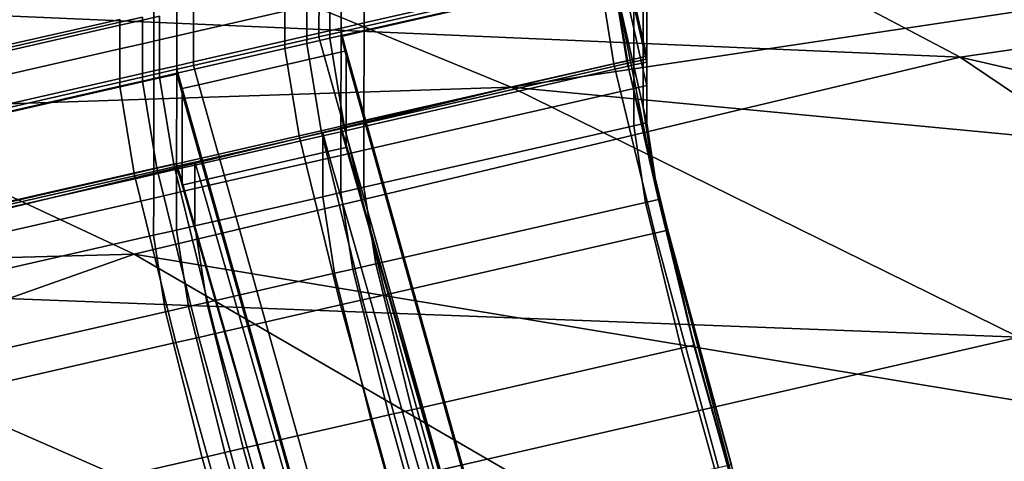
# Model space of a CAD drawing. Extents: x 0 to 1.75, y -0.8 to 0.
# Tile 25 of 77: x 0.4304 to 0.4933, y -0.1595 to -0.1313. Entities that reach past the tile are written whole.
import ezdxf

# ---------------------------------------------------------------- set-up
doc = ezdxf.new("R2010")
doc.units = 0
for name, color, linetype in [('L0_GESTELL_0', 7, 'CONTINUOUS'), ('L1_BECKEN_AUSSEN_0', 7, 'CONTINUOUS'), ('L2_BECKEN_INNEN_0', 7, 'CONTINUOUS')]:
    doc.layers.add(name, color=color, linetype=linetype)

msp = doc.modelspace()

# ---------------------------------------------------------------- linework, layer by layer
at = {"layer": 'L0_GESTELL_0', "color": 8}
for points, invisible_edges in [([(0.469679, -0.101432, 0.318889), (0.452389, -0.131459, 0.136461), (0.469658, -0.127521, 0.136454), (0.469679, -0.101432, 0.318889)], 9), ([(0.452389, -0.131459, 0.136461), (0.469679, -0.101432, 0.318889), (0.45241, -0.105371, 0.318889), (0.452389, -0.131459, 0.136461)], 9), ([(0.450941, -0.105706, 0.318889), (0.449507, -0.132116, 0.136462), (0.45092, -0.131794, 0.136461), (0.450941, -0.105706, 0.318889)], 9), ([(0.449507, -0.132116, 0.136462), (0.450941, -0.105706, 0.318889), (0.449528, -0.106028, 0.318889), (0.449507, -0.132116, 0.136462)], 9), ([(0.45241, -0.105371, 0.318889), (0.45092, -0.131794, 0.136461), (0.452389, -0.131459, 0.136461), (0.45241, -0.105371, 0.318889)], 9), ([(0.45092, -0.131794, 0.136461), (0.45241, -0.105371, 0.318889), (0.450941, -0.105706, 0.318889), (0.45092, -0.131794, 0.136461)], 9), ([(0.449528, -0.106028, 0.318889), (0.44148, -0.133946, 0.136464), (0.449507, -0.132116, 0.136462), (0.449528, -0.106028, 0.318889)], 9), ([(0.44148, -0.133946, 0.136464), (0.449528, -0.106028, 0.318889), (0.441502, -0.107859, 0.318889), (0.44148, -0.133946, 0.136464)], 9), ([(0.440427, -0.108105, 0.318889), (0.43894, -0.134526, 0.136465), (0.440405, -0.134191, 0.136465), (0.440427, -0.108105, 0.318889)], 9), ([(0.43894, -0.134526, 0.136465), (0.440427, -0.108105, 0.318889), (0.438961, -0.108439, 0.318889), (0.43894, -0.134526, 0.136465)], 9), ([(0.441502, -0.107859, 0.318889), (0.440405, -0.134191, 0.136465), (0.44148, -0.133946, 0.136464), (0.441502, -0.107859, 0.318889)], 9), ([(0.440405, -0.134191, 0.136465), (0.441502, -0.107859, 0.318889), (0.440427, -0.108105, 0.318889), (0.440405, -0.134191, 0.136465)], 9), ([(0.438961, -0.108439, 0.318889), (0.425167, -0.137666, 0.13647), (0.43894, -0.134526, 0.136465), (0.438961, -0.108439, 0.318889)], 9), ([(0.425167, -0.137666, 0.13647), (0.438961, -0.108439, 0.318889), (0.425188, -0.111581, 0.318889), (0.425167, -0.137666, 0.13647)], 9), ([(0.468452, -0.124694, 0.0909), (0.470256, -0.126875, 0.13252), (0.470252, -0.132589, 0.092572), (0.468452, -0.124694, 0.0909)], 9), ([(0.470252, -0.132589, 0.092572), (0.468452, -0.124883, 0.089582), (0.468452, -0.124694, 0.0909), (0.470252, -0.132589, 0.092572)], 9), ([(0.470252, -0.132777, 0.091256), (0.468452, -0.125074, 0.088246), (0.468452, -0.124883, 0.089582), (0.470252, -0.132777, 0.091256)], 9), ([(0.468452, -0.124883, 0.089582), (0.470252, -0.132589, 0.092572), (0.470252, -0.132777, 0.091256), (0.468452, -0.124883, 0.089582)], 9), ([(0.468452, -0.125074, 0.088246), (0.470252, -0.132777, 0.091256), (0.470252, -0.132967, 0.089924), (0.468452, -0.125074, 0.088246)], 9), ([(0.470252, -0.132967, 0.089924), (0.468452, -0.126585, 0.077686), (0.468452, -0.125074, 0.088246), (0.470252, -0.132967, 0.089924)], 9), ([(0.470251, -0.134474, 0.079389), (0.468451, -0.12897, 0.061021), (0.468452, -0.126585, 0.077686), (0.470251, -0.134474, 0.079389)], 9), ([(0.468452, -0.126585, 0.077686), (0.470252, -0.132967, 0.089924), (0.470251, -0.134474, 0.079389), (0.468452, -0.126585, 0.077686)], 9), ([(0.470483, -0.127867, 0.132718), (0.470252, -0.132589, 0.092572), (0.470256, -0.126875, 0.13252), (0.470483, -0.127867, 0.132718)], 9), ([(0.469658, -0.127521, 0.136454), (0.452389, -0.131687, 0.134864), (0.469658, -0.127749, 0.134857), (0.469658, -0.127521, 0.136454)], 9), ([(0.452389, -0.131687, 0.134864), (0.469658, -0.127521, 0.136454), (0.452389, -0.131459, 0.136461), (0.452389, -0.131687, 0.134864)], 9), ([(0.469658, -0.127749, 0.134857), (0.452389, -0.131993, 0.132724), (0.469658, -0.128055, 0.132718), (0.469658, -0.127749, 0.134857)], 9), ([(0.452389, -0.131993, 0.132724), (0.469658, -0.127749, 0.134857), (0.452389, -0.131687, 0.134864), (0.452389, -0.131993, 0.132724)], 9), ([(0.469658, -0.128055, 0.132718), (0.452384, -0.137704, 0.092789), (0.469653, -0.133766, 0.092782), (0.469658, -0.128055, 0.132718)], 9), ([(0.452384, -0.137704, 0.092789), (0.469658, -0.128055, 0.132718), (0.452389, -0.131993, 0.132724), (0.452384, -0.137704, 0.092789)], 9), ([(0.469203, -0.133894, 0.042064), (0.467477, -0.128499, 0.060875), (0.468301, -0.128311, 0.060875), (0.469203, -0.133894, 0.042064)], 9), ([(0.468451, -0.12897, 0.061021), (0.469203, -0.133894, 0.042064), (0.468301, -0.128311, 0.060875), (0.468451, -0.12897, 0.061021)], 9), ([(0.470483, -0.127867, 0.132718), (0.469653, -0.133766, 0.092782), (0.470478, -0.133578, 0.092781), (0.470483, -0.127867, 0.132718)], 9), ([(0.469653, -0.133766, 0.092782), (0.470483, -0.127867, 0.132718), (0.469658, -0.128055, 0.132718), (0.469653, -0.133766, 0.092782)], 9), ([(0.470252, -0.132589, 0.092572), (0.470483, -0.127867, 0.132718), (0.470478, -0.133578, 0.092781), (0.470252, -0.132589, 0.092572)], 9), ([(0.422986, -0.128641, 0.130811), (0.436759, -0.13123, 0.090761), (0.422986, -0.134371, 0.090761), (0.422986, -0.128641, 0.130811)], 9), ([(0.450208, -0.130053, 0.077544), (0.467477, -0.128499, 0.060875), (0.450208, -0.132438, 0.060875), (0.450208, -0.130053, 0.077544)], 9), ([(0.468379, -0.134082, 0.042064), (0.450208, -0.132438, 0.060875), (0.467477, -0.128499, 0.060875), (0.468379, -0.134082, 0.042064)], 9), ([(0.467477, -0.128499, 0.060875), (0.469203, -0.133894, 0.042064), (0.468379, -0.134082, 0.042064), (0.467477, -0.128499, 0.060875)], 9), ([(0.469203, -0.133894, 0.042064), (0.468451, -0.12897, 0.061021), (0.469342, -0.134506, 0.042354), (0.469203, -0.133894, 0.042064)], 9), ([(0.468451, -0.12897, 0.061021), (0.470249, -0.136852, 0.062763), (0.471011, -0.141822, 0.045819), (0.468451, -0.12897, 0.061021)], 8), ([(0.468451, -0.12897, 0.061021), (0.471011, -0.141822, 0.045819), (0.469342, -0.134506, 0.042354), (0.468451, -0.12897, 0.061021)], 8), ([(0.468451, -0.12897, 0.061021), (0.470251, -0.134474, 0.079389), (0.470249, -0.136852, 0.062763), (0.468451, -0.12897, 0.061021)], 9), ([(0.450208, -0.132438, 0.060875), (0.448738, -0.130388, 0.077544), (0.450208, -0.130053, 0.077544), (0.450208, -0.132438, 0.060875)], 9), ([(0.447326, -0.133096, 0.060875), (0.439299, -0.132541, 0.077544), (0.447326, -0.13071, 0.077544), (0.447326, -0.133096, 0.060875)], 9), ([(0.439299, -0.13103, 0.088106), (0.447326, -0.13071, 0.077544), (0.439299, -0.132541, 0.077544), (0.439299, -0.13103, 0.088106)], 9), ([(0.448738, -0.132773, 0.060875), (0.447326, -0.13071, 0.077544), (0.448738, -0.130388, 0.077544), (0.448738, -0.132773, 0.060875)], 9), ([(0.447326, -0.13071, 0.077544), (0.448738, -0.132773, 0.060875), (0.447326, -0.133096, 0.060875), (0.447326, -0.13071, 0.077544)], 9), ([(0.448738, -0.130388, 0.077544), (0.450208, -0.132438, 0.060875), (0.448738, -0.132773, 0.060875), (0.448738, -0.130388, 0.077544)], 9), ([(0.436759, -0.131418, 0.089442), (0.422986, -0.134371, 0.090761), (0.436759, -0.13123, 0.090761), (0.436759, -0.131418, 0.089442)], 9), ([(0.436759, -0.13161, 0.088106), (0.422986, -0.13456, 0.089442), (0.436759, -0.131418, 0.089442), (0.436759, -0.13161, 0.088106)], 9), ([(0.422986, -0.134371, 0.090761), (0.436759, -0.131418, 0.089442), (0.422986, -0.13456, 0.089442), (0.422986, -0.134371, 0.090761)], 9), ([(0.422986, -0.13456, 0.089442), (0.436759, -0.13161, 0.088106), (0.422986, -0.134751, 0.088106), (0.422986, -0.13456, 0.089442)], 9), ([(0.436759, -0.133121, 0.077544), (0.422986, -0.134751, 0.088106), (0.436759, -0.13161, 0.088106), (0.436759, -0.133121, 0.077544)], 9), ([(0.436759, -0.13123, 0.090761), (0.438224, -0.131084, 0.089442), (0.436759, -0.131418, 0.089442), (0.436759, -0.13123, 0.090761)], 9), ([(0.438224, -0.131275, 0.088106), (0.436759, -0.131418, 0.089442), (0.438224, -0.131084, 0.089442), (0.438224, -0.131275, 0.088106)], 9), ([(0.438224, -0.132787, 0.077544), (0.436759, -0.13161, 0.088106), (0.438224, -0.131275, 0.088106), (0.438224, -0.132787, 0.077544)], 9), ([(0.436759, -0.131418, 0.089442), (0.438224, -0.131275, 0.088106), (0.436759, -0.13161, 0.088106), (0.436759, -0.131418, 0.089442)], 9), ([(0.436759, -0.13161, 0.088106), (0.438224, -0.132787, 0.077544), (0.436759, -0.133121, 0.077544), (0.436759, -0.13161, 0.088106)], 9), ([(0.438224, -0.131084, 0.089442), (0.439299, -0.13103, 0.088106), (0.438224, -0.131275, 0.088106), (0.438224, -0.131084, 0.089442)], 9), ([(0.439299, -0.132541, 0.077544), (0.438224, -0.131275, 0.088106), (0.439299, -0.13103, 0.088106), (0.439299, -0.132541, 0.077544)], 9), ([(0.438224, -0.131275, 0.088106), (0.439299, -0.132541, 0.077544), (0.438224, -0.132787, 0.077544), (0.438224, -0.131275, 0.088106)], 9), ([(0.452389, -0.131459, 0.136461), (0.450919, -0.132022, 0.134864), (0.452389, -0.131687, 0.134864), (0.452389, -0.131459, 0.136461)], 9), ([(0.450919, -0.132022, 0.134864), (0.452389, -0.131459, 0.136461), (0.45092, -0.131794, 0.136461), (0.450919, -0.132022, 0.134864)], 9), ([(0.449507, -0.132116, 0.136462), (0.44148, -0.134175, 0.134868), (0.449507, -0.132344, 0.134865), (0.449507, -0.132116, 0.136462)], 9), ([(0.44148, -0.134175, 0.134868), (0.449507, -0.132116, 0.136462), (0.44148, -0.133946, 0.136464), (0.44148, -0.134175, 0.134868)], 9), ([(0.45092, -0.131794, 0.136461), (0.449507, -0.132344, 0.134865), (0.450919, -0.132022, 0.134864), (0.45092, -0.131794, 0.136461)], 9), ([(0.449507, -0.132344, 0.134865), (0.45092, -0.131794, 0.136461), (0.449507, -0.132116, 0.136462), (0.449507, -0.132344, 0.134865)], 9), ([(0.449845, -0.133564, 0.134865), (0.450919, -0.132022, 0.134864), (0.449507, -0.132344, 0.134865), (0.449845, -0.133564, 0.134865)], 9), ([(0.450919, -0.132022, 0.134864), (0.449845, -0.133564, 0.134865), (0.451256, -0.133239, 0.134864), (0.450919, -0.132022, 0.134864)], 9), ([(0.452389, -0.131993, 0.132724), (0.450914, -0.138039, 0.09279), (0.452384, -0.137704, 0.092789), (0.452389, -0.131993, 0.132724)], 9), ([(0.450914, -0.138039, 0.09279), (0.452389, -0.131993, 0.132724), (0.450919, -0.132328, 0.132725), (0.450914, -0.138039, 0.09279)], 9), ([(0.452389, -0.131687, 0.134864), (0.450919, -0.132328, 0.132725), (0.452389, -0.131993, 0.132724), (0.452389, -0.131687, 0.134864)], 9), ([(0.450919, -0.132328, 0.132725), (0.452389, -0.131687, 0.134864), (0.450919, -0.132022, 0.134864), (0.450919, -0.132328, 0.132725)], 9), ([(0.451256, -0.133239, 0.134864), (0.450919, -0.132328, 0.132725), (0.450919, -0.132022, 0.134864), (0.451256, -0.133239, 0.134864)], 9), ([(0.438224, -0.135172, 0.060875), (0.436759, -0.133121, 0.077544), (0.438224, -0.132787, 0.077544), (0.438224, -0.135172, 0.060875)], 9), ([(0.439299, -0.134927, 0.060875), (0.438224, -0.132787, 0.077544), (0.439299, -0.132541, 0.077544), (0.439299, -0.134927, 0.060875)], 9), ([(0.438224, -0.132787, 0.077544), (0.439299, -0.134927, 0.060875), (0.438224, -0.135172, 0.060875), (0.438224, -0.132787, 0.077544)], 9), ([(0.439299, -0.132541, 0.077544), (0.447326, -0.133096, 0.060875), (0.439299, -0.134927, 0.060875), (0.439299, -0.132541, 0.077544)], 9), ([(0.441825, -0.13541, 0.134868), (0.449507, -0.132344, 0.134865), (0.44148, -0.134175, 0.134868), (0.441825, -0.13541, 0.134868)], 9), ([(0.449507, -0.132344, 0.134865), (0.441825, -0.13541, 0.134868), (0.449845, -0.133564, 0.134865), (0.449507, -0.132344, 0.134865)], 9), ([(0.449651, -0.138354, 0.042064), (0.447326, -0.133096, 0.060875), (0.448738, -0.132773, 0.060875), (0.449651, -0.138354, 0.042064)], 9), ([(0.45112, -0.138019, 0.042064), (0.448738, -0.132773, 0.060875), (0.450208, -0.132438, 0.060875), (0.45112, -0.138019, 0.042064)], 9), ([(0.448738, -0.132773, 0.060875), (0.45112, -0.138019, 0.042064), (0.449651, -0.138354, 0.042064), (0.448738, -0.132773, 0.060875)], 9), ([(0.450208, -0.132438, 0.060875), (0.468379, -0.134082, 0.042064), (0.45112, -0.138019, 0.042064), (0.450208, -0.132438, 0.060875)], 9), ([(0.451256, -0.133543, 0.132725), (0.450914, -0.138039, 0.09279), (0.450919, -0.132328, 0.132725), (0.451256, -0.133543, 0.132725)], 9), ([(0.450919, -0.132328, 0.132725), (0.451256, -0.133239, 0.134864), (0.451256, -0.133543, 0.132725), (0.450919, -0.132328, 0.132725)], 9), ([(0.470478, -0.133578, 0.092781), (0.470252, -0.132777, 0.091256), (0.470252, -0.132589, 0.092572), (0.470478, -0.133578, 0.092781)], 9), ([(0.470478, -0.133766, 0.091466), (0.470252, -0.132967, 0.089924), (0.470252, -0.132777, 0.091256), (0.470478, -0.133766, 0.091466)], 9), ([(0.470252, -0.132777, 0.091256), (0.470478, -0.133578, 0.092781), (0.470478, -0.133766, 0.091466), (0.470252, -0.132777, 0.091256)], 9), ([(0.436759, -0.135506, 0.060875), (0.422986, -0.136263, 0.077544), (0.436759, -0.133121, 0.077544), (0.436759, -0.135506, 0.060875)], 9), ([(0.422986, -0.134751, 0.088106), (0.436759, -0.133121, 0.077544), (0.422986, -0.136263, 0.077544), (0.422986, -0.134751, 0.088106)], 9), ([(0.436759, -0.133121, 0.077544), (0.438224, -0.135172, 0.060875), (0.436759, -0.135506, 0.060875), (0.436759, -0.133121, 0.077544)], 9), ([(0.44824, -0.138676, 0.042064), (0.439299, -0.134927, 0.060875), (0.447326, -0.133096, 0.060875), (0.44824, -0.138676, 0.042064)], 9), ([(0.447326, -0.133096, 0.060875), (0.449651, -0.138354, 0.042064), (0.44824, -0.138676, 0.042064), (0.447326, -0.133096, 0.060875)], 9), ([(0.522691, -0.393352, 0.134892), (0.451256, -0.133239, 0.134864), (0.449845, -0.133564, 0.134865), (0.522691, -0.393352, 0.134892)], 9), ([(0.451256, -0.133239, 0.134864), (0.523874, -0.39247, 0.134892), (0.523874, -0.392497, 0.132752), (0.451256, -0.133239, 0.134864)], 8), ([(0.451256, -0.133239, 0.134864), (0.523874, -0.392497, 0.132752), (0.451256, -0.133543, 0.132725), (0.451256, -0.133239, 0.134864)], 8), ([(0.451256, -0.133239, 0.134864), (0.522691, -0.393352, 0.134892), (0.523874, -0.39247, 0.134892), (0.451256, -0.133239, 0.134864)], 9), ([(0.470478, -0.133957, 0.090134), (0.470251, -0.134474, 0.079389), (0.470252, -0.132967, 0.089924), (0.470478, -0.133957, 0.090134)], 9), ([(0.470252, -0.132967, 0.089924), (0.470478, -0.133766, 0.091466), (0.470478, -0.133957, 0.090134), (0.470252, -0.132967, 0.089924)], 9), ([(0.44148, -0.133946, 0.136464), (0.440405, -0.13442, 0.134868), (0.44148, -0.134175, 0.134868), (0.44148, -0.133946, 0.136464)], 9), ([(0.440405, -0.13442, 0.134868), (0.44148, -0.133946, 0.136464), (0.440405, -0.134191, 0.136465), (0.440405, -0.13442, 0.134868)], 9), ([(0.515968, -0.398368, 0.134895), (0.449845, -0.133564, 0.134865), (0.441825, -0.13541, 0.134868), (0.515968, -0.398368, 0.134895)], 9), ([(0.449845, -0.133564, 0.134865), (0.515968, -0.398368, 0.134895), (0.522691, -0.393352, 0.134892), (0.449845, -0.133564, 0.134865)], 9), ([(0.450914, -0.138039, 0.09279), (0.451256, -0.133543, 0.132725), (0.451251, -0.139227, 0.09279), (0.450914, -0.138039, 0.09279)], 9), ([(0.470996, -0.144902, 0.025094), (0.45112, -0.138019, 0.042064), (0.468379, -0.134082, 0.042064), (0.470996, -0.144902, 0.025094)], 9), ([(0.451256, -0.133543, 0.132725), (0.523869, -0.393019, 0.092818), (0.451251, -0.139227, 0.09279), (0.451256, -0.133543, 0.132725)], 8), ([(0.451256, -0.133543, 0.132725), (0.523874, -0.392497, 0.132752), (0.523869, -0.393019, 0.092818), (0.451256, -0.133543, 0.132725)], 8), ([(0.469653, -0.134145, 0.090134), (0.452383, -0.139588, 0.079611), (0.469652, -0.135651, 0.079603), (0.469653, -0.134145, 0.090134)], 9), ([(0.452383, -0.139588, 0.079611), (0.469653, -0.134145, 0.090134), (0.452384, -0.138082, 0.090142), (0.452383, -0.139588, 0.079611)], 9), ([(0.469653, -0.133766, 0.092782), (0.452384, -0.137892, 0.091474), (0.469653, -0.133954, 0.091467), (0.469653, -0.133766, 0.092782)], 9), ([(0.452384, -0.137892, 0.091474), (0.469653, -0.133766, 0.092782), (0.452384, -0.137704, 0.092789), (0.452384, -0.137892, 0.091474)], 9), ([(0.469653, -0.133954, 0.091467), (0.452384, -0.138082, 0.090142), (0.469653, -0.134145, 0.090134), (0.469653, -0.133954, 0.091467)], 9), ([(0.452384, -0.138082, 0.090142), (0.469653, -0.133954, 0.091467), (0.452384, -0.137892, 0.091474), (0.452384, -0.138082, 0.090142)], 9), ([(0.471819, -0.144714, 0.025094), (0.468379, -0.134082, 0.042064), (0.469203, -0.133894, 0.042064), (0.471819, -0.144714, 0.025094)], 9), ([(0.468379, -0.134082, 0.042064), (0.471819, -0.144714, 0.025094), (0.470996, -0.144902, 0.025094), (0.468379, -0.134082, 0.042064)], 9), ([(0.469342, -0.134506, 0.042354), (0.471819, -0.144714, 0.025094), (0.469203, -0.133894, 0.042064), (0.469342, -0.134506, 0.042354)], 9), ([(0.470478, -0.133957, 0.090134), (0.469652, -0.135651, 0.079603), (0.470477, -0.135463, 0.079603), (0.470478, -0.133957, 0.090134)], 9), ([(0.469652, -0.135651, 0.079603), (0.470478, -0.133957, 0.090134), (0.469653, -0.134145, 0.090134), (0.469652, -0.135651, 0.079603)], 9), ([(0.470478, -0.133578, 0.092781), (0.469653, -0.133954, 0.091467), (0.470478, -0.133766, 0.091466), (0.470478, -0.133578, 0.092781)], 9), ([(0.469653, -0.133954, 0.091467), (0.470478, -0.133578, 0.092781), (0.469653, -0.133766, 0.092782), (0.469653, -0.133954, 0.091467)], 9), ([(0.470478, -0.133766, 0.091466), (0.469653, -0.134145, 0.090134), (0.470478, -0.133957, 0.090134), (0.470478, -0.133766, 0.091466)], 9), ([(0.469653, -0.134145, 0.090134), (0.470478, -0.133766, 0.091466), (0.469653, -0.133954, 0.091467), (0.469653, -0.134145, 0.090134)], 9), ([(0.470251, -0.134474, 0.079389), (0.470478, -0.133957, 0.090134), (0.470477, -0.135463, 0.079603), (0.470251, -0.134474, 0.079389)], 9), ([(0.43894, -0.134526, 0.136465), (0.425166, -0.137895, 0.134873), (0.43894, -0.134754, 0.134868), (0.43894, -0.134526, 0.136465)], 9), ([(0.425166, -0.137895, 0.134873), (0.43894, -0.134526, 0.136465), (0.425167, -0.137666, 0.13647), (0.425166, -0.137895, 0.134873)], 9), ([(0.43894, -0.134754, 0.134868), (0.425166, -0.138201, 0.132734), (0.43894, -0.13506, 0.132729), (0.43894, -0.134754, 0.134868)], 9), ([(0.425166, -0.138201, 0.132734), (0.43894, -0.134754, 0.134868), (0.425166, -0.137895, 0.134873), (0.425166, -0.138201, 0.132734)], 9), ([(0.440405, -0.134726, 0.132729), (0.438935, -0.14077, 0.092795), (0.4404, -0.140436, 0.092795), (0.440405, -0.134726, 0.132729)], 9), ([(0.438935, -0.14077, 0.092795), (0.440405, -0.134726, 0.132729), (0.43894, -0.13506, 0.132729), (0.438935, -0.14077, 0.092795)], 9), ([(0.440405, -0.134191, 0.136465), (0.43894, -0.134754, 0.134868), (0.440405, -0.13442, 0.134868), (0.440405, -0.134191, 0.136465)], 9), ([(0.43894, -0.134754, 0.134868), (0.440405, -0.134191, 0.136465), (0.43894, -0.134526, 0.136465), (0.43894, -0.134754, 0.134868)], 9), ([(0.440405, -0.13442, 0.134868), (0.43894, -0.13506, 0.132729), (0.440405, -0.134726, 0.132729), (0.440405, -0.13442, 0.134868)], 9), ([(0.43894, -0.13506, 0.132729), (0.440405, -0.13442, 0.134868), (0.43894, -0.134754, 0.134868), (0.43894, -0.13506, 0.132729)], 9), ([(0.4404, -0.140436, 0.092795), (0.44075, -0.135962, 0.132729), (0.440405, -0.134726, 0.132729), (0.4404, -0.140436, 0.092795)], 9), ([(0.440751, -0.135658, 0.134868), (0.44148, -0.134175, 0.134868), (0.440405, -0.13442, 0.134868), (0.440751, -0.135658, 0.134868)], 9), ([(0.440405, -0.134726, 0.132729), (0.440751, -0.135658, 0.134868), (0.440405, -0.13442, 0.134868), (0.440405, -0.134726, 0.132729)], 9), ([(0.440751, -0.135658, 0.134868), (0.440405, -0.134726, 0.132729), (0.44075, -0.135962, 0.132729), (0.440751, -0.135658, 0.134868)], 9), ([(0.44148, -0.134175, 0.134868), (0.440751, -0.135658, 0.134868), (0.441825, -0.13541, 0.134868), (0.44148, -0.134175, 0.134868)], 9), ([(0.471819, -0.144714, 0.025094), (0.469342, -0.134506, 0.042354), (0.471935, -0.145222, 0.025548), (0.471819, -0.144714, 0.025094)], 9), ([(0.471011, -0.141822, 0.045819), (0.471935, -0.145222, 0.025548), (0.469342, -0.134506, 0.042354), (0.471011, -0.141822, 0.045819)], 9), ([(0.470477, -0.135463, 0.079603), (0.470249, -0.136852, 0.062763), (0.470251, -0.134474, 0.079389), (0.470477, -0.135463, 0.079603)], 9), ([(0.43894, -0.13506, 0.132729), (0.425161, -0.143911, 0.092801), (0.438935, -0.14077, 0.092795), (0.43894, -0.13506, 0.132729)], 9), ([(0.425161, -0.143911, 0.092801), (0.43894, -0.13506, 0.132729), (0.425166, -0.138201, 0.132734), (0.425161, -0.143911, 0.092801)], 9), ([(0.439143, -0.140751, 0.042064), (0.436759, -0.135506, 0.060875), (0.438224, -0.135172, 0.060875), (0.439143, -0.140751, 0.042064)], 9), ([(0.440218, -0.140506, 0.042064), (0.438224, -0.135172, 0.060875), (0.439299, -0.134927, 0.060875), (0.440218, -0.140506, 0.042064)], 9), ([(0.438224, -0.135172, 0.060875), (0.440218, -0.140506, 0.042064), (0.439143, -0.140751, 0.042064), (0.438224, -0.135172, 0.060875)], 9), ([(0.439299, -0.134927, 0.060875), (0.44824, -0.138676, 0.042064), (0.440218, -0.140506, 0.042064), (0.439299, -0.134927, 0.060875)], 9), ([(0.515067, -0.39904, 0.134896), (0.441825, -0.13541, 0.134868), (0.440751, -0.135658, 0.134868), (0.515067, -0.39904, 0.134896)], 9), ([(0.441825, -0.13541, 0.134868), (0.515067, -0.39904, 0.134896), (0.515968, -0.398368, 0.134895), (0.441825, -0.13541, 0.134868)], 9), ([(0.437679, -0.141085, 0.042064), (0.422986, -0.138648, 0.060875), (0.436759, -0.135506, 0.060875), (0.437679, -0.141085, 0.042064)], 9), ([(0.422986, -0.136263, 0.077544), (0.436759, -0.135506, 0.060875), (0.422986, -0.138648, 0.060875), (0.422986, -0.136263, 0.077544)], 9), ([(0.436759, -0.135506, 0.060875), (0.439143, -0.140751, 0.042064), (0.437679, -0.141085, 0.042064), (0.436759, -0.135506, 0.060875)], 9), ([(0.44075, -0.135962, 0.132729), (0.4404, -0.140436, 0.092795), (0.440746, -0.141643, 0.092795), (0.44075, -0.135962, 0.132729)], 9), ([(0.44075, -0.135962, 0.132729), (0.440746, -0.141643, 0.092795), (0.515067, -0.399041, 0.132757), (0.44075, -0.135962, 0.132729)], 8), ([(0.440751, -0.135658, 0.134868), (0.44075, -0.135962, 0.132729), (0.515067, -0.39904, 0.134896), (0.440751, -0.135658, 0.134868)], 8), ([(0.44075, -0.135962, 0.132729), (0.515067, -0.399041, 0.132757), (0.515067, -0.39904, 0.134896), (0.44075, -0.135962, 0.132729)], 8), ([(0.469652, -0.135651, 0.079603), (0.452381, -0.141965, 0.06299), (0.46965, -0.138028, 0.062982), (0.469652, -0.135651, 0.079603)], 9), ([(0.452381, -0.141965, 0.06299), (0.469652, -0.135651, 0.079603), (0.452383, -0.139588, 0.079611), (0.452381, -0.141965, 0.06299)], 9), ([(0.470477, -0.135463, 0.079603), (0.46965, -0.138028, 0.062982), (0.470475, -0.13784, 0.062981), (0.470477, -0.135463, 0.079603)], 9), ([(0.46965, -0.138028, 0.062982), (0.470477, -0.135463, 0.079603), (0.469652, -0.135651, 0.079603), (0.46965, -0.138028, 0.062982)], 9), ([(0.470249, -0.136852, 0.062763), (0.470477, -0.135463, 0.079603), (0.470475, -0.13784, 0.062981), (0.470249, -0.136852, 0.062763)], 9), ([(0.470475, -0.13784, 0.062981), (0.471011, -0.141822, 0.045819), (0.470249, -0.136852, 0.062763), (0.470475, -0.13784, 0.062981)], 9), ([(0.452384, -0.137704, 0.092789), (0.450914, -0.138227, 0.091475), (0.452384, -0.137892, 0.091474), (0.452384, -0.137704, 0.092789)], 9), ([(0.450914, -0.138227, 0.091475), (0.452384, -0.137704, 0.092789), (0.450914, -0.138039, 0.09279), (0.450914, -0.138227, 0.091475)], 9), ([(0.452384, -0.137892, 0.091474), (0.450914, -0.138418, 0.090143), (0.452384, -0.138082, 0.090142), (0.452384, -0.137892, 0.091474)], 9), ([(0.450914, -0.138418, 0.090143), (0.452384, -0.137892, 0.091474), (0.450914, -0.138227, 0.091475), (0.450914, -0.138418, 0.090143)], 9), ([(0.470396, -0.142927, 0.046253), (0.470475, -0.13784, 0.062981), (0.46965, -0.138028, 0.062982), (0.470396, -0.142927, 0.046253)], 9), ([(0.470475, -0.13784, 0.062981), (0.470396, -0.142927, 0.046253), (0.47122, -0.142739, 0.046253), (0.470475, -0.13784, 0.062981)], 9), ([(0.471011, -0.141822, 0.045819), (0.470475, -0.13784, 0.062981), (0.47122, -0.142739, 0.046253), (0.471011, -0.141822, 0.045819)], 9), ([(0.449747, -0.138493, 0.091476), (0.441573, -0.140548, 0.090147), (0.449746, -0.138684, 0.090143), (0.449747, -0.138493, 0.091476)], 9), ([(0.441573, -0.140548, 0.090147), (0.449747, -0.138493, 0.091476), (0.441573, -0.140357, 0.091479), (0.441573, -0.140548, 0.090147)], 9), ([(0.449747, -0.138493, 0.091476), (0.441917, -0.141561, 0.091479), (0.441573, -0.140357, 0.091479), (0.449747, -0.138493, 0.091476)], 9), ([(0.441917, -0.141561, 0.091479), (0.449747, -0.138493, 0.091476), (0.450084, -0.139683, 0.091476), (0.441917, -0.141561, 0.091479)], 9), ([(0.452301, -0.149166, 0.025094), (0.44824, -0.138676, 0.042064), (0.449651, -0.138354, 0.042064), (0.452301, -0.149166, 0.025094)], 9), ([(0.453768, -0.148832, 0.025094), (0.449651, -0.138354, 0.042064), (0.45112, -0.138019, 0.042064), (0.453768, -0.148832, 0.025094)], 9), ([(0.449651, -0.138354, 0.042064), (0.453768, -0.148832, 0.025094), (0.452301, -0.149166, 0.025094), (0.449651, -0.138354, 0.042064)], 9), ([(0.450914, -0.138418, 0.090143), (0.449745, -0.14019, 0.079612), (0.450913, -0.139924, 0.079612), (0.450914, -0.138418, 0.090143)], 9), ([(0.449745, -0.14019, 0.079612), (0.450914, -0.138418, 0.090143), (0.449746, -0.138684, 0.090143), (0.449745, -0.14019, 0.079612)], 9), ([(0.450914, -0.138227, 0.091475), (0.449746, -0.138684, 0.090143), (0.450914, -0.138418, 0.090143), (0.450914, -0.138227, 0.091475)], 9), ([(0.449746, -0.138684, 0.090143), (0.450914, -0.138227, 0.091475), (0.449747, -0.138493, 0.091476), (0.449746, -0.138684, 0.090143)], 9), ([(0.450914, -0.138227, 0.091475), (0.450084, -0.139683, 0.091476), (0.449747, -0.138493, 0.091476), (0.450914, -0.138227, 0.091475)], 9), ([(0.450084, -0.139683, 0.091476), (0.450914, -0.138227, 0.091475), (0.451251, -0.139414, 0.091475), (0.450084, -0.139683, 0.091476)], 9), ([(0.452384, -0.138082, 0.090142), (0.450913, -0.139924, 0.079612), (0.452383, -0.139588, 0.079611), (0.452384, -0.138082, 0.090142)], 9), ([(0.450913, -0.139924, 0.079612), (0.452384, -0.138082, 0.090142), (0.450914, -0.138418, 0.090143), (0.450913, -0.139924, 0.079612)], 9), ([(0.451251, -0.139227, 0.09279), (0.450914, -0.138227, 0.091475), (0.450914, -0.138039, 0.09279), (0.451251, -0.139227, 0.09279)], 9), ([(0.450914, -0.138227, 0.091475), (0.451251, -0.139227, 0.09279), (0.451251, -0.139414, 0.091475), (0.450914, -0.138227, 0.091475)], 9), ([(0.45112, -0.138019, 0.042064), (0.470996, -0.144902, 0.025094), (0.453768, -0.148832, 0.025094), (0.45112, -0.138019, 0.042064)], 9), ([(0.453137, -0.146863, 0.046256), (0.46965, -0.138028, 0.062982), (0.452381, -0.141965, 0.06299), (0.453137, -0.146863, 0.046256)], 9), ([(0.46965, -0.138028, 0.062982), (0.453137, -0.146863, 0.046256), (0.470396, -0.142927, 0.046253), (0.46965, -0.138028, 0.062982)], 9), ([(0.422986, -0.138648, 0.060875), (0.437679, -0.141085, 0.042064), (0.423914, -0.144225, 0.042064), (0.422986, -0.138648, 0.060875)], 9), ([(0.450892, -0.149488, 0.025094), (0.440218, -0.140506, 0.042064), (0.44824, -0.138676, 0.042064), (0.450892, -0.149488, 0.025094)], 9), ([(0.449746, -0.138684, 0.090143), (0.441571, -0.142053, 0.079616), (0.449745, -0.14019, 0.079612), (0.449746, -0.138684, 0.090143)], 9), ([(0.441571, -0.142053, 0.079616), (0.449746, -0.138684, 0.090143), (0.441573, -0.140548, 0.090147), (0.441571, -0.142053, 0.079616)], 9), ([(0.44824, -0.138676, 0.042064), (0.452301, -0.149166, 0.025094), (0.450892, -0.149488, 0.025094), (0.44824, -0.138676, 0.042064)], 9), ([(0.450084, -0.139683, 0.091476), (0.516044, -0.398392, 0.091507), (0.441917, -0.141561, 0.091479), (0.450084, -0.139683, 0.091476)], 9), ([(0.451251, -0.139414, 0.091475), (0.522891, -0.393705, 0.091503), (0.450084, -0.139683, 0.091476), (0.451251, -0.139414, 0.091475)], 9), ([(0.516044, -0.398392, 0.091507), (0.450084, -0.139683, 0.091476), (0.522891, -0.393705, 0.091503), (0.516044, -0.398392, 0.091507)], 9), ([(0.452383, -0.139588, 0.079611), (0.450911, -0.1423, 0.062991), (0.452381, -0.141965, 0.06299), (0.452383, -0.139588, 0.079611)], 9), ([(0.450911, -0.1423, 0.062991), (0.452383, -0.139588, 0.079611), (0.450913, -0.139924, 0.079612), (0.450911, -0.1423, 0.062991)], 9), ([(0.451251, -0.139227, 0.09279), (0.523869, -0.393019, 0.092818), (0.523869, -0.393036, 0.091502), (0.451251, -0.139227, 0.09279)], 8), ([(0.451251, -0.139227, 0.09279), (0.523869, -0.393036, 0.091502), (0.451251, -0.139414, 0.091475), (0.451251, -0.139227, 0.09279)], 8), ([(0.522891, -0.393705, 0.091503), (0.451251, -0.139414, 0.091475), (0.523869, -0.393036, 0.091502), (0.522891, -0.393705, 0.091503)], 9), ([(0.4404, -0.140436, 0.092795), (0.438935, -0.140958, 0.09148), (0.4404, -0.140624, 0.09148), (0.4404, -0.140436, 0.092795)], 9), ([(0.438935, -0.140958, 0.09148), (0.4404, -0.140436, 0.092795), (0.438935, -0.14077, 0.092795), (0.438935, -0.140958, 0.09148)], 9), ([(0.441573, -0.140357, 0.091479), (0.4404, -0.140815, 0.090147), (0.441573, -0.140548, 0.090147), (0.441573, -0.140357, 0.091479)], 9), ([(0.4404, -0.140815, 0.090147), (0.441573, -0.140357, 0.091479), (0.4404, -0.140624, 0.09148), (0.4404, -0.140815, 0.090147)], 9), ([(0.441573, -0.140357, 0.091479), (0.440746, -0.14183, 0.09148), (0.4404, -0.140624, 0.09148), (0.441573, -0.140357, 0.091479)], 9), ([(0.4404, -0.140624, 0.09148), (0.440746, -0.141643, 0.092795), (0.4404, -0.140436, 0.092795), (0.4404, -0.140624, 0.09148)], 9), ([(0.440746, -0.14183, 0.09148), (0.441573, -0.140357, 0.091479), (0.441917, -0.141561, 0.091479), (0.440746, -0.14183, 0.09148)], 9), ([(0.449745, -0.14019, 0.079612), (0.441569, -0.14443, 0.062996), (0.449743, -0.142567, 0.062991), (0.449745, -0.14019, 0.079612)], 9), ([(0.441569, -0.14443, 0.062996), (0.449745, -0.14019, 0.079612), (0.441571, -0.142053, 0.079616), (0.441569, -0.14443, 0.062996)], 9), ([(0.450913, -0.139924, 0.079612), (0.449743, -0.142567, 0.062991), (0.450911, -0.1423, 0.062991), (0.450913, -0.139924, 0.079612)], 9), ([(0.449743, -0.142567, 0.062991), (0.450913, -0.139924, 0.079612), (0.449745, -0.14019, 0.079612), (0.449743, -0.142567, 0.062991)], 9), ([(0.44035, -0.151892, 0.025094), (0.423914, -0.144225, 0.042064), (0.437679, -0.141085, 0.042064), (0.44035, -0.151892, 0.025094)], 9), ([(0.438935, -0.14077, 0.092795), (0.425161, -0.144099, 0.091486), (0.438935, -0.140958, 0.09148), (0.438935, -0.14077, 0.092795)], 9), ([(0.425161, -0.144099, 0.091486), (0.438935, -0.14077, 0.092795), (0.425161, -0.143911, 0.092801), (0.425161, -0.144099, 0.091486)], 9), ([(0.438935, -0.140958, 0.09148), (0.425161, -0.144289, 0.090154), (0.438935, -0.141149, 0.090148), (0.438935, -0.140958, 0.09148)], 9), ([(0.425161, -0.144289, 0.090154), (0.438935, -0.140958, 0.09148), (0.425161, -0.144099, 0.091486), (0.425161, -0.144289, 0.090154)], 9), ([(0.441812, -0.151559, 0.025094), (0.437679, -0.141085, 0.042064), (0.439143, -0.140751, 0.042064), (0.441812, -0.151559, 0.025094)], 9), ([(0.437679, -0.141085, 0.042064), (0.441812, -0.151559, 0.025094), (0.44035, -0.151892, 0.025094), (0.437679, -0.141085, 0.042064)], 9), ([(0.4404, -0.140815, 0.090147), (0.438933, -0.142655, 0.079617), (0.440399, -0.142321, 0.079617), (0.4404, -0.140815, 0.090147)], 9), ([(0.438933, -0.142655, 0.079617), (0.4404, -0.140815, 0.090147), (0.438935, -0.141149, 0.090148), (0.438933, -0.142655, 0.079617)], 9), ([(0.4404, -0.140624, 0.09148), (0.438935, -0.141149, 0.090148), (0.4404, -0.140815, 0.090147), (0.4404, -0.140624, 0.09148)], 9), ([(0.438935, -0.141149, 0.090148), (0.4404, -0.140624, 0.09148), (0.438935, -0.140958, 0.09148), (0.438935, -0.141149, 0.090148)], 9), ([(0.442885, -0.151314, 0.025094), (0.439143, -0.140751, 0.042064), (0.440218, -0.140506, 0.042064), (0.442885, -0.151314, 0.025094)], 9), ([(0.439143, -0.140751, 0.042064), (0.442885, -0.151314, 0.025094), (0.441812, -0.151559, 0.025094), (0.439143, -0.140751, 0.042064)], 9), ([(0.440218, -0.140506, 0.042064), (0.450892, -0.149488, 0.025094), (0.442885, -0.151314, 0.025094), (0.440218, -0.140506, 0.042064)], 9), ([(0.441573, -0.140548, 0.090147), (0.440399, -0.142321, 0.079617), (0.441571, -0.142053, 0.079616), (0.441573, -0.140548, 0.090147)], 9), ([(0.440399, -0.142321, 0.079617), (0.441573, -0.140548, 0.090147), (0.4404, -0.140815, 0.090147), (0.440399, -0.142321, 0.079617)], 9), ([(0.440746, -0.141643, 0.092795), (0.4404, -0.140624, 0.09148), (0.440746, -0.14183, 0.09148), (0.440746, -0.141643, 0.092795)], 9), ([(0.438935, -0.141149, 0.090148), (0.42516, -0.145795, 0.079624), (0.438933, -0.142655, 0.079617), (0.438935, -0.141149, 0.090148)], 9), ([(0.42516, -0.145795, 0.079624), (0.438935, -0.141149, 0.090148), (0.425161, -0.144289, 0.090154), (0.42516, -0.145795, 0.079624)], 9), ([(0.441917, -0.141561, 0.091479), (0.515062, -0.399064, 0.091508), (0.440746, -0.14183, 0.09148), (0.441917, -0.141561, 0.091479)], 9), ([(0.440746, -0.141643, 0.092795), (0.515062, -0.399064, 0.092823), (0.515335, -0.4, 0.132757), (0.440746, -0.141643, 0.092795)], 8), ([(0.440746, -0.141643, 0.092795), (0.515335, -0.4, 0.132757), (0.515067, -0.399041, 0.132757), (0.440746, -0.141643, 0.092795)], 8), ([(0.440746, -0.141643, 0.092795), (0.440746, -0.14183, 0.09148), (0.515062, -0.399064, 0.092823), (0.440746, -0.141643, 0.092795)], 8), ([(0.515062, -0.399064, 0.091508), (0.441917, -0.141561, 0.091479), (0.516044, -0.398392, 0.091507), (0.515062, -0.399064, 0.091508)], 9), ([(0.440399, -0.142321, 0.079617), (0.438931, -0.145032, 0.062997), (0.440397, -0.144698, 0.062996), (0.440399, -0.142321, 0.079617)], 9), ([(0.438931, -0.145032, 0.062997), (0.440399, -0.142321, 0.079617), (0.438933, -0.142655, 0.079617), (0.438931, -0.145032, 0.062997)], 9), ([(0.441571, -0.142053, 0.079616), (0.440397, -0.144698, 0.062996), (0.441569, -0.14443, 0.062996), (0.441571, -0.142053, 0.079616)], 9), ([(0.440397, -0.144698, 0.062996), (0.441571, -0.142053, 0.079616), (0.440399, -0.142321, 0.079617), (0.440397, -0.144698, 0.062996)], 9), ([(0.440746, -0.14183, 0.09148), (0.515062, -0.399064, 0.091508), (0.515062, -0.399064, 0.092823), (0.440746, -0.14183, 0.09148)], 8), ([(0.450502, -0.147464, 0.046256), (0.450911, -0.1423, 0.062991), (0.449743, -0.142567, 0.062991), (0.450502, -0.147464, 0.046256)], 9), ([(0.450911, -0.1423, 0.062991), (0.450502, -0.147464, 0.046256), (0.451669, -0.147198, 0.046256), (0.450911, -0.1423, 0.062991)], 9), ([(0.451669, -0.147198, 0.046256), (0.452381, -0.141965, 0.06299), (0.450911, -0.1423, 0.062991), (0.451669, -0.147198, 0.046256)], 9), ([(0.452381, -0.141965, 0.06299), (0.451669, -0.147198, 0.046256), (0.453137, -0.146863, 0.046256), (0.452381, -0.141965, 0.06299)], 9), ([(0.471935, -0.145222, 0.025548), (0.471011, -0.141822, 0.045819), (0.47332, -0.151293, 0.03097), (0.471935, -0.145222, 0.025548)], 9), ([(0.47122, -0.142739, 0.046253), (0.47332, -0.151293, 0.03097), (0.471011, -0.141822, 0.045819), (0.47122, -0.142739, 0.046253)], 9), ([(0.438933, -0.142655, 0.079617), (0.425158, -0.148172, 0.063004), (0.438931, -0.145032, 0.062997), (0.438933, -0.142655, 0.079617)], 9), ([(0.425158, -0.148172, 0.063004), (0.438933, -0.142655, 0.079617), (0.42516, -0.145795, 0.079624), (0.425158, -0.148172, 0.063004)], 9), ([(0.442333, -0.149327, 0.046258), (0.449743, -0.142567, 0.062991), (0.441569, -0.14443, 0.062996), (0.442333, -0.149327, 0.046258)], 9), ([(0.449743, -0.142567, 0.062991), (0.442333, -0.149327, 0.046258), (0.450502, -0.147464, 0.046256), (0.449743, -0.142567, 0.062991)], 9), ([(0.453137, -0.146863, 0.046256), (0.472671, -0.152243, 0.031649), (0.470396, -0.142927, 0.046253), (0.453137, -0.146863, 0.046256)], 9), ([(0.470396, -0.142927, 0.046253), (0.473493, -0.152055, 0.03165), (0.47122, -0.142739, 0.046253), (0.470396, -0.142927, 0.046253)], 9), ([(0.473493, -0.152055, 0.03165), (0.470396, -0.142927, 0.046253), (0.472671, -0.152243, 0.031649), (0.473493, -0.152055, 0.03165)], 9), ([(0.47332, -0.151293, 0.03097), (0.47122, -0.142739, 0.046253), (0.473493, -0.152055, 0.03165), (0.47332, -0.151293, 0.03097)], 9), ([(0.423914, -0.144225, 0.042064), (0.44035, -0.151892, 0.025094), (0.426609, -0.155027, 0.025094), (0.423914, -0.144225, 0.042064)], 9), ([(0.439696, -0.149928, 0.046258), (0.440397, -0.144698, 0.062996), (0.438931, -0.145032, 0.062997), (0.439696, -0.149928, 0.046258)], 9), ([(0.440397, -0.144698, 0.062996), (0.439696, -0.149928, 0.046258), (0.441161, -0.149594, 0.046258), (0.440397, -0.144698, 0.062996)], 9), ([(0.441161, -0.149594, 0.046258), (0.441569, -0.14443, 0.062996), (0.440397, -0.144698, 0.062996), (0.441161, -0.149594, 0.046258)], 9), ([(0.441569, -0.14443, 0.062996), (0.441161, -0.149594, 0.046258), (0.442333, -0.149327, 0.046258), (0.441569, -0.14443, 0.062996)], 9), ([(0.471819, -0.144714, 0.025094), (0.475073, -0.159898, 0.011627), (0.470996, -0.144902, 0.025094), (0.471819, -0.144714, 0.025094)], 9), ([(0.471935, -0.145222, 0.025548), (0.475894, -0.159711, 0.011627), (0.471819, -0.144714, 0.025094), (0.471935, -0.145222, 0.025548)], 9), ([(0.475073, -0.159898, 0.011627), (0.471819, -0.144714, 0.025094), (0.475894, -0.159711, 0.011627), (0.475073, -0.159898, 0.011627)], 9), ([(0.425931, -0.153067, 0.04626), (0.438931, -0.145032, 0.062997), (0.425158, -0.148172, 0.063004), (0.425931, -0.153067, 0.04626)], 9), ([(0.438931, -0.145032, 0.062997), (0.425931, -0.153067, 0.04626), (0.439696, -0.149928, 0.046258), (0.438931, -0.145032, 0.062997)], 9), ([(0.470996, -0.144902, 0.025094), (0.457892, -0.163818, 0.011627), (0.453768, -0.148832, 0.025094), (0.470996, -0.144902, 0.025094)], 9), ([(0.457892, -0.163818, 0.011627), (0.470996, -0.144902, 0.025094), (0.475073, -0.159898, 0.011627), (0.457892, -0.163818, 0.011627)], 9), ([(0.475894, -0.159711, 0.011627), (0.471935, -0.145222, 0.025548), (0.475977, -0.160078, 0.012205), (0.475894, -0.159711, 0.011627)], 9), ([(0.471935, -0.145222, 0.025548), (0.47332, -0.151293, 0.03097), (0.476977, -0.164462, 0.01912), (0.471935, -0.145222, 0.025548)], 8), ([(0.471935, -0.145222, 0.025548), (0.476977, -0.164462, 0.01912), (0.475977, -0.160078, 0.012205), (0.471935, -0.145222, 0.025548)], 8), ([(0.450502, -0.147464, 0.046256), (0.453978, -0.156517, 0.031637), (0.451669, -0.147198, 0.046256), (0.450502, -0.147464, 0.046256)], 9), ([(0.451669, -0.147198, 0.046256), (0.455444, -0.156182, 0.031638), (0.453137, -0.146863, 0.046256), (0.451669, -0.147198, 0.046256)], 9), ([(0.455444, -0.156182, 0.031638), (0.451669, -0.147198, 0.046256), (0.453978, -0.156517, 0.031637), (0.455444, -0.156182, 0.031638)], 9), ([(0.472671, -0.152243, 0.031649), (0.453137, -0.146863, 0.046256), (0.455444, -0.156182, 0.031638), (0.472671, -0.152243, 0.031649)], 9), ([(0.442333, -0.149327, 0.046258), (0.452814, -0.156784, 0.031637), (0.450502, -0.147464, 0.046256), (0.442333, -0.149327, 0.046258)], 9), ([(0.453978, -0.156517, 0.031637), (0.450502, -0.147464, 0.046256), (0.452814, -0.156784, 0.031637), (0.453978, -0.156517, 0.031637)], 9), ([(0.452301, -0.149166, 0.025094), (0.455024, -0.164472, 0.011627), (0.450892, -0.149488, 0.025094), (0.452301, -0.149166, 0.025094)], 9), ([(0.453768, -0.148832, 0.025094), (0.456429, -0.164151, 0.011627), (0.452301, -0.149166, 0.025094), (0.453768, -0.148832, 0.025094)], 9), ([(0.455024, -0.164472, 0.011627), (0.452301, -0.149166, 0.025094), (0.456429, -0.164151, 0.011627), (0.455024, -0.164472, 0.011627)], 9), ([(0.456429, -0.164151, 0.011627), (0.453768, -0.148832, 0.025094), (0.457892, -0.163818, 0.011627), (0.456429, -0.164151, 0.011627)], 9), ([(0.439696, -0.149928, 0.046258), (0.44349, -0.158916, 0.031631), (0.441161, -0.149594, 0.046258), (0.439696, -0.149928, 0.046258)], 9), ([(0.441161, -0.149594, 0.046258), (0.44466, -0.158648, 0.031632), (0.442333, -0.149327, 0.046258), (0.441161, -0.149594, 0.046258)], 9), ([(0.44466, -0.158648, 0.031632), (0.441161, -0.149594, 0.046258), (0.44349, -0.158916, 0.031631), (0.44466, -0.158648, 0.031632)], 9), ([(0.452814, -0.156784, 0.031637), (0.442333, -0.149327, 0.046258), (0.44466, -0.158648, 0.031632), (0.452814, -0.156784, 0.031637)], 9), ([(0.450892, -0.149488, 0.025094), (0.447038, -0.166294, 0.011627), (0.442885, -0.151314, 0.025094), (0.450892, -0.149488, 0.025094)], 9), ([(0.447038, -0.166294, 0.011627), (0.450892, -0.149488, 0.025094), (0.455024, -0.164472, 0.011627), (0.447038, -0.166294, 0.011627)], 9), ([(0.425931, -0.153067, 0.04626), (0.442029, -0.15925, 0.03163), (0.439696, -0.149928, 0.046258), (0.425931, -0.153067, 0.04626)], 9), ([(0.44349, -0.158916, 0.031631), (0.439696, -0.149928, 0.046258), (0.442029, -0.15925, 0.03163), (0.44349, -0.158916, 0.031631)], 9), ([(0.441812, -0.151559, 0.025094), (0.444511, -0.16687, 0.011627), (0.44035, -0.151892, 0.025094), (0.441812, -0.151559, 0.025094)], 9), ([(0.442885, -0.151314, 0.025094), (0.445969, -0.166538, 0.011627), (0.441812, -0.151559, 0.025094), (0.442885, -0.151314, 0.025094)], 9), ([(0.444511, -0.16687, 0.011627), (0.441812, -0.151559, 0.025094), (0.445969, -0.166538, 0.011627), (0.444511, -0.16687, 0.011627)], 9), ([(0.445969, -0.166538, 0.011627), (0.442885, -0.151314, 0.025094), (0.447038, -0.166294, 0.011627), (0.445969, -0.166538, 0.011627)], 9), ([(0.473493, -0.152055, 0.03165), (0.476977, -0.164462, 0.01912), (0.47332, -0.151293, 0.03097), (0.473493, -0.152055, 0.03165)], 9), ([(0.44035, -0.151892, 0.025094), (0.430807, -0.169996, 0.011627), (0.426609, -0.155027, 0.025094), (0.44035, -0.151892, 0.025094)], 9), ([(0.430807, -0.169996, 0.011627), (0.44035, -0.151892, 0.025094), (0.444511, -0.16687, 0.011627), (0.430807, -0.169996, 0.011627)], 9), ([(0.459107, -0.169144, 0.01997), (0.472671, -0.152243, 0.031649), (0.455444, -0.156182, 0.031638), (0.459107, -0.169144, 0.01997)], 9), ([(0.472671, -0.152243, 0.031649), (0.459107, -0.169144, 0.01997), (0.476283, -0.1652, 0.019987), (0.472671, -0.152243, 0.031649)], 9), ([(0.476283, -0.1652, 0.019987), (0.473493, -0.152055, 0.03165), (0.472671, -0.152243, 0.031649), (0.476283, -0.1652, 0.019987)], 9), ([(0.476977, -0.164462, 0.01912), (0.473493, -0.152055, 0.03165), (0.477103, -0.165012, 0.019987), (0.476977, -0.164462, 0.01912)], 9), ([(0.473493, -0.152055, 0.03165), (0.476283, -0.1652, 0.019987), (0.477103, -0.165012, 0.019987), (0.473493, -0.152055, 0.03165)], 9), ([(0.442029, -0.15925, 0.03163), (0.425931, -0.153067, 0.04626), (0.428289, -0.162392, 0.031621), (0.442029, -0.15925, 0.03163)], 9), ([(0.429818, -0.170222, 0.011627), (0.426609, -0.155027, 0.025094), (0.430807, -0.169996, 0.011627), (0.429818, -0.170222, 0.011627)], 9), ([(0.457645, -0.16948, 0.019969), (0.455444, -0.156182, 0.031638), (0.453978, -0.156517, 0.031637), (0.457645, -0.16948, 0.019969)], 9), ([(0.455444, -0.156182, 0.031638), (0.457645, -0.16948, 0.019969), (0.459107, -0.169144, 0.01997), (0.455444, -0.156182, 0.031638)], 9), ([(0.448354, -0.171613, 0.01996), (0.452814, -0.156784, 0.031637), (0.44466, -0.158648, 0.031632), (0.448354, -0.171613, 0.01996)], 9), ([(0.452814, -0.156784, 0.031637), (0.448354, -0.171613, 0.01996), (0.456483, -0.169746, 0.019968), (0.452814, -0.156784, 0.031637)], 9), ([(0.456483, -0.169746, 0.019968), (0.453978, -0.156517, 0.031637), (0.452814, -0.156784, 0.031637), (0.456483, -0.169746, 0.019968)], 9), ([(0.453978, -0.156517, 0.031637), (0.456483, -0.169746, 0.019968), (0.457645, -0.16948, 0.019969), (0.453978, -0.156517, 0.031637)], 9), ([(0.447187, -0.171881, 0.019959), (0.44466, -0.158648, 0.031632), (0.44349, -0.158916, 0.031631), (0.447187, -0.171881, 0.019959)], 9), ([(0.44466, -0.158648, 0.031632), (0.447187, -0.171881, 0.019959), (0.448354, -0.171613, 0.01996), (0.44466, -0.158648, 0.031632)], 9), ([(0.432031, -0.175361, 0.019945), (0.442029, -0.15925, 0.03163), (0.428289, -0.162392, 0.031621), (0.432031, -0.175361, 0.019945)], 9), ([(0.442029, -0.15925, 0.03163), (0.432031, -0.175361, 0.019945), (0.44573, -0.172215, 0.019958), (0.442029, -0.15925, 0.03163)], 9), ([(0.44573, -0.172215, 0.019958), (0.44349, -0.158916, 0.031631), (0.442029, -0.15925, 0.03163), (0.44573, -0.172215, 0.019958)], 9), ([(0.44349, -0.158916, 0.031631), (0.44573, -0.172215, 0.019958), (0.447187, -0.171881, 0.019959), (0.44349, -0.158916, 0.031631)], 9)]:
    msp.add_3dface(points, dxfattribs=dict(at, invisible_edges=invisible_edges))
at = {"layer": 'L1_BECKEN_AUSSEN_0', "color": 153, "invisible_edges": 8}
for points in [[(0.457534, -0.11623, 0.299011), (0.490519, -0.133651, 0.259266), (0.402607, -0.129843, 0.299011), (0.457534, -0.11623, 0.299011)], [(0.457534, -0.11623, 0.299011), (0.546126, -0.125418, 0.259266), (0.490519, -0.133651, 0.259266), (0.457534, -0.11623, 0.299011)], [(0.546126, -0.125418, 0.259266), (0.583743, -0.154794, 0.220026), (0.490519, -0.133651, 0.259266), (0.546126, -0.125418, 0.259266)], [(0.402607, -0.129843, 0.299011), (0.437684, -0.146237, 0.259266), (0.351915, -0.14851, 0.299011), (0.402607, -0.129843, 0.299011)], [(0.402607, -0.129843, 0.299011), (0.490519, -0.133651, 0.259266), (0.437684, -0.146237, 0.259266), (0.402607, -0.129843, 0.299011)], [(0.490519, -0.133651, 0.259266), (0.532393, -0.161935, 0.220026), (0.437684, -0.146237, 0.259266), (0.490519, -0.133651, 0.259266)], [(0.490519, -0.133651, 0.259266), (0.583743, -0.154794, 0.220026), (0.532393, -0.161935, 0.220026), (0.490519, -0.133651, 0.259266)], [(0.351915, -0.14851, 0.299011), (0.437684, -0.146237, 0.259266), (0.388924, -0.163494, 0.259266), (0.351915, -0.14851, 0.299011)], [(0.483604, -0.172852, 0.220026), (0.388924, -0.163494, 0.259266), (0.437684, -0.146237, 0.259266), (0.483604, -0.172852, 0.220026)], [(0.437684, -0.146237, 0.259266), (0.532393, -0.161935, 0.220026), (0.483604, -0.172852, 0.220026), (0.437684, -0.146237, 0.259266)]]:
    msp.add_3dface(points, dxfattribs=at)
at = {"layer": 'L2_BECKEN_INNEN_0', "color": 8, "invisible_edges": 8}
for points in [[(0.363048, -0.129273, 0.376122), (0.383184, -0.138199, 0.341705), (0.435855, -0.124915, 0.341121), (0.363048, -0.129273, 0.376122)], [(0.383184, -0.138199, 0.341705), (0.461791, -0.135555, 0.306828), (0.435855, -0.124915, 0.341121), (0.383184, -0.138199, 0.341705)], [(0.435855, -0.124915, 0.341121), (0.461791, -0.135555, 0.306828), (0.518084, -0.127163, 0.306322), (0.435855, -0.124915, 0.341121)], [(0.461791, -0.135555, 0.306828), (0.548558, -0.14384, 0.269028), (0.518084, -0.127163, 0.306322), (0.461791, -0.135555, 0.306828)], [(0.383184, -0.138199, 0.341705), (0.408842, -0.148294, 0.307468), (0.461791, -0.135555, 0.306828), (0.383184, -0.138199, 0.341705)], [(0.408842, -0.148294, 0.307468), (0.494282, -0.151547, 0.26946), (0.461791, -0.135555, 0.306828), (0.408842, -0.148294, 0.307468)], [(0.461791, -0.135555, 0.306828), (0.494282, -0.151547, 0.26946), (0.548558, -0.14384, 0.269028), (0.461791, -0.135555, 0.306828)], [(0.360534, -0.165572, 0.308182), (0.44317, -0.163254, 0.270034), (0.408842, -0.148294, 0.307468), (0.360534, -0.165572, 0.308182)], [(0.408842, -0.148294, 0.307468), (0.44317, -0.163254, 0.270034), (0.494282, -0.151547, 0.26946), (0.408842, -0.148294, 0.307468)], [(0.44317, -0.163254, 0.270034), (0.535628, -0.178117, 0.232285), (0.494282, -0.151547, 0.26946), (0.44317, -0.163254, 0.270034)]]:
    msp.add_3dface(points, dxfattribs=at)

doc.saveas('drawing.dxf')
